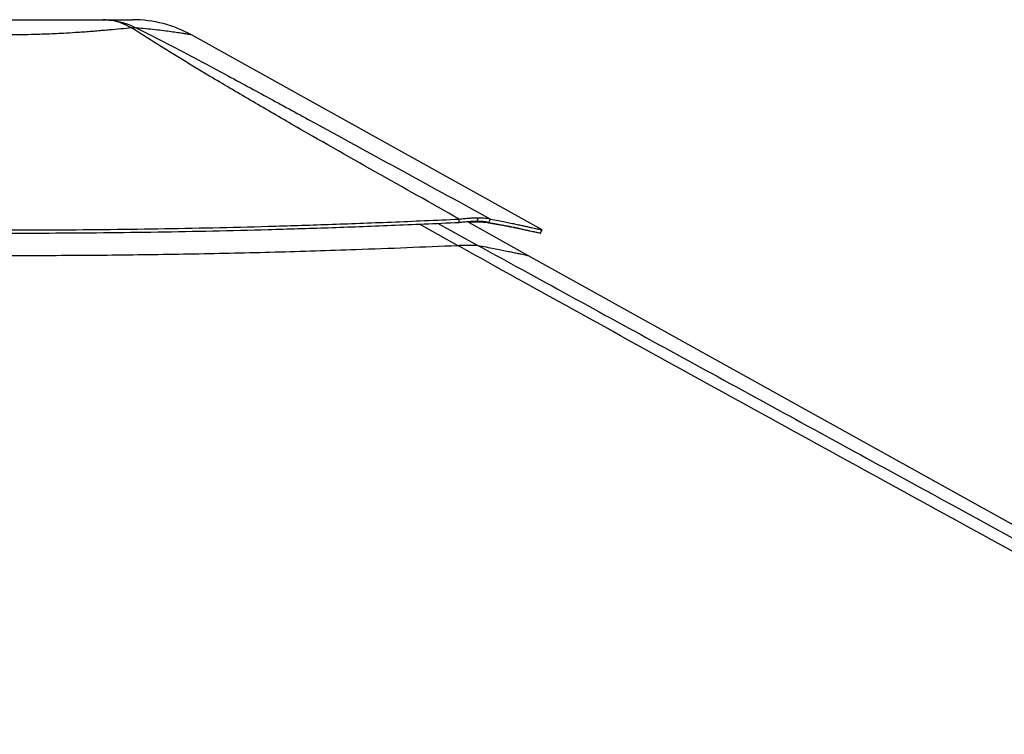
# Model space of a CAD drawing. Header units: millimetres. Extents: x 1591 to 17407, y 888 to 16227.
# Tile 28 of 78: x 6322 to 7398, y 6490 to 7271. Entities that reach past the tile are written whole.
import ezdxf

# ---------------------------------------------------------------- set-up
doc = ezdxf.new("R2010")
doc.units = ezdxf.units.MM

msp = doc.modelspace()

# ---------------------------------------------------------------- linework, layer by layer
at = {"color": 7, "linetype": 'Continuous', "lineweight": 25, "ltscale": 2}
for p, q in [((6893.2, 7041.2), (6509.7, 7254.4)), ((6802.3, 7049.4), (6802.5, 7053)), ((6822.2, 7050.7), (6823.2, 7054.5)), ((6822.3, 7050.7), (6823.3, 7054.5)), ((6823.3, 7054.5), (6823.2, 7054.5)), ((6834.9, 7049.4), (6836.7, 7053)), ((6877.6, 7013.3), (6811.1, 7050.2)), ((6822.3, 7050.7), (6822.2, 7050.7)), ((6815.1, 7024.6), (6815.1, 7024.6)), ((8635.6, 6035.9), (6877.6, 7013.3))]:
    msp.add_line(p, q, dxfattribs=at)
at = {"color": 8, "linetype": 'Continuous', "lineweight": 25, "ltscale": 2}
for p, q in [((6800.6, 7024.2), (6758.9, 7047.5)), ((6778.8, 7048.4), (6822.8, 7024.2)), ((6837.3, 7048.1), (6834.9, 7049.4))]:
    msp.add_line(p, q, dxfattribs=at)
at = {"color": 7, "linetype": 'Continuous', "lineweight": 25, "ltscale": 2, "flags": 128}
msp.add_lwpolyline([(6891.3, 7037.7), (6892.2, 7039.5), (6893.2, 7041.2)], dxfattribs=at)
at = {"color": 7, "linetype": 'Continuous', "lineweight": 25, "ltscale": 4}
for centre, radius, start, end in [((6445.6, 7139), 132, 60.9284, 90), ((6446.8, 7212.6), 49.4, 86.9627, 93.0124)]:
    msp.add_arc(centre, radius, start, end, dxfattribs=at)
at = {"color": 7, "linetype": 'Continuous', "lineweight": 25, "ltscale": 2}
for points, knots in [([(6210.3, 7271), (6214.3, 7271), (6221, 7271), (6231.2, 7271), (6242.9, 7271), (6257.6, 7271), (6275.1, 7271), (6290.1, 7271), (6302.2, 7271), (6312, 7271), (6322.9, 7271), (6335.8, 7271), (6350.4, 7271), (6363.4, 7271), (6374.6, 7271), (6386.2, 7271), (6399.4, 7271), (6408.5, 7271), (6412.9, 7271)], [0, 0, 0, 0, 0.068541, 0.115176, 0.161813, 0.248997, 0.33256, 0.410256, 0.459449, 0.500033, 0.546418, 0.609271, 0.680175, 0.751069, 0.794319, 0.843958, 0.925587, 1, 1, 1, 1]), ([(6444.2, 7262), (6440.9, 7263.8), (6434.1, 7267.4), (6423.6, 7270.4), (6416.5, 7270.8), (6412.9, 7271)], [0, 0, 0, 0, 0.3304598, 0.6637068, 1, 1, 1, 1]), ([(6412.9, 7271), (6417.1, 7270.8), (6425.5, 7270.4), (6437.8, 7267.4), (6445.6, 7263.8), (6449.4, 7262)], [0, 0, 0, 0, 0.336288, 0.669535, 1, 1, 1, 1]), ([(6412.9, 7271), (6416.4, 7271), (6423.4, 7271), (6431.6, 7271), (6437.9, 7271), (6442.4, 7271), (6444.9, 7271), (6445.9, 7271), (6445.6, 7271), (6445.6, 7271)], [0, 0, 0, 0, 0.165699, 0.332086, 0.497948, 0.6651, 0.832727, 0.999967, 1, 1, 1, 1]), ([(6444.2, 7262), (6440.4, 7261.6), (6432.8, 7260.9), (6422.2, 7260), (6413.3, 7259.2), (6406.2, 7258.6), (6398.9, 7258), (6391.2, 7257.4), (6381.5, 7256.8), (6370.9, 7256.1), (6357.1, 7255.4), (6342.8, 7254.9), (6329.3, 7254.6), (6319.3, 7254.5), (6308.7, 7254.4), (6297.8, 7254.5), (6286.8, 7254.7), (6278.5, 7255), (6270.2, 7255.3), (6261.9, 7255.6), (6253.7, 7256.1), (6246.5, 7256.5), (6237.3, 7257.1), (6226.3, 7257.8), (6213.1, 7258.9), (6200.4, 7260), (6189, 7261.1), (6182.2, 7261.7), (6179, 7262)], [0, 0, 0, 0, 0.055011, 0.110324, 0.138656, 0.167049, 0.195629, 0.224275, 0.255079, 0.302654, 0.33876, 0.399529, 0.448782, 0.474348, 0.499966, 0.555006, 0.582663, 0.610797, 0.638998, 0.667618, 0.696453, 0.72536, 0.744894, 0.796165, 0.847971, 0.900554, 0.953668, 1, 1, 1, 1]), ([(6802.5, 7053), (6771.8, 7070.3), (6710.3, 7104.8), (6634.2, 7148.1), (6573.9, 7183.1), (6534.3, 7206.4), (6500.1, 7227), (6471.5, 7244.6), (6453.3, 7256.2), (6444.2, 7262)], [0, 0, 0, 0, 0.249825, 0.49966, 0.624652, 0.749642, 0.833103, 0.916566, 1, 1, 1, 1]), ([(6449.4, 7262), (6460.9, 7256.2), (6483.9, 7244.7), (6517.1, 7227.1), (6555.3, 7206.6), (6598.4, 7183.3), (6662.5, 7148.3), (6741.9, 7104.9), (6805.1, 7070.3), (6836.7, 7053)], [0, 0, 0, 0, 0.083076, 0.16618, 0.249282, 0.374252, 0.499225, 0.749604, 1, 1, 1, 1]), ([(5818, 7051.7), (5820.2, 7051.7), (5824.9, 7051.5), (5832.6, 7051.2), (5841.5, 7050.9), (5851.1, 7050.6), (5860.2, 7050.3), (5868.5, 7050), (5875.5, 7049.8), (5881.5, 7049.6), (5886.8, 7049.4), (5895.7, 7049.1), (5907.9, 7048.7), (5923.9, 7048.2), (5939.7, 7047.7), (5955.7, 7047.3), (5974.6, 7046.7), (5996.5, 7046.1), (6021.3, 7045.4), (6050.8, 7044.7), (6085.2, 7043.9), (6124.2, 7043.1), (6166.2, 7042.4), (6211.2, 7041.8), (6259.5, 7041.4), (6307, 7041.2), (6358.3, 7041.2), (6413.6, 7041.6), (6473.2, 7042.4), (6533.4, 7043.5), (6584.5, 7044.8), (6626.6, 7046.1), (6659.8, 7047.2), (6693.7, 7048.4), (6728.7, 7049.8), (6765.1, 7051.3), (6789.8, 7052.4), (6802.5, 7053)], [0, 0, 0, 0, 0.006631, 0.014557, 0.023791, 0.034233, 0.043897, 0.052034, 0.059644, 0.065369, 0.070697, 0.075849, 0.092793, 0.108069, 0.125091, 0.141209, 0.156776, 0.18317, 0.208079, 0.23214, 0.273167, 0.312549, 0.350677, 0.400326, 0.448841, 0.496596, 0.543867, 0.603733, 0.663715, 0.724303, 0.786083, 0.819146, 0.852928, 0.887531, 0.923333, 0.960579, 1, 1, 1, 1]), ([(6802.5, 7053), (6804.4, 7053.2), (6808.1, 7053.7), (6813.5, 7054.1), (6818.6, 7054.4), (6821.7, 7054.4), (6823.2, 7054.5)], [0, 0, 0, 0, 0.248548, 0.49102, 0.746737, 1, 1, 1, 1]), ([(6823.3, 7054.5), (6824.8, 7054.4), (6827.6, 7054.4), (6832.5, 7054), (6835, 7053.4), (6836.7, 7053)], [0, 0, 0, 0, 0.253108, 0.508681, 1, 1, 1, 1]), ([(6836.7, 7053), (6839.5, 7052.5), (6845, 7051.4), (6852.3, 7049.9), (6858.8, 7048.6), (6864.5, 7047.4), (6869.6, 7046.3), (6874, 7045.3), (6878, 7044.5), (6882.7, 7043.5), (6887.4, 7042.4), (6891.2, 7041.6), (6893, 7041.2), (6893.1, 7041.2), (6893.2, 7041.2)], [0, 0, 0, 0, 0.076162, 0.148273, 0.217637, 0.284711, 0.350219, 0.414301, 0.477426, 0.539654, 0.668209, 0.795305, 0.922094, 1, 1, 1, 1]), ([(5818.3, 7048.1), (5820.4, 7048.1), (5825.1, 7047.9), (5832.8, 7047.6), (5841.8, 7047.3), (5851.3, 7047), (5860.5, 7046.7), (5868.7, 7046.5), (5875.7, 7046.2), (5881.7, 7046), (5887, 7045.9), (5895.9, 7045.6), (5908.1, 7045.2), (5924.1, 7044.7), (5939.9, 7044.2), (5955.8, 7043.7), (5974.8, 7043.2), (5996.7, 7042.5), (6021.4, 7041.9), (6050.9, 7041.1), (6085.3, 7040.3), (6124.3, 7039.6), (6166.3, 7038.9), (6211.3, 7038.3), (6259.5, 7037.9), (6307, 7037.7), (6358.3, 7037.7), (6413.5, 7038.1), (6473.1, 7038.9), (6533.2, 7040), (6584.3, 7041.3), (6626.4, 7042.5), (6659.6, 7043.6), (6693.5, 7044.8), (6728.5, 7046.2), (6764.9, 7047.7), (6789.6, 7048.8), (6802.3, 7049.4)], [0, 0, 0, 0, 0.006631, 0.014557, 0.02379, 0.034233, 0.043897, 0.052033, 0.059643, 0.065368, 0.070696, 0.075848, 0.092791, 0.108067, 0.125089, 0.141207, 0.156774, 0.183167, 0.208076, 0.232137, 0.273164, 0.312547, 0.350675, 0.400326, 0.448842, 0.496598, 0.543871, 0.603738, 0.663722, 0.724311, 0.786091, 0.819153, 0.852935, 0.887536, 0.923338, 0.960581, 1, 1, 1, 1]), ([(6802.3, 7049.4), (6804.1, 7049.6), (6807.7, 7050), (6812.9, 7050.4), (6817.8, 7050.7), (6820.7, 7050.7), (6822.2, 7050.7)], [0, 0, 0, 0, 0.249113, 0.491695, 0.74717, 1, 1, 1, 1]), ([(6837.3, 7048.1), (6836.6, 7048.3), (6835.1, 7048.7), (6832.1, 7049.1), (6828.3, 7049.5), (6824.4, 7049.6), (6820.6, 7049.7), (6817.1, 7049.7), (6814.4, 7049.7), (6812.6, 7049.6), (6812.2, 7049.6)], [0, 0, 0, 0, 0.160849, 0.316312, 0.480632, 0.64398, 0.749729, 0.857066, 0.966571, 1, 1, 1, 1]), ([(6822.3, 7050.7), (6823.7, 7050.7), (6826.4, 7050.7), (6831, 7050.3), (6833.4, 7049.8), (6834.9, 7049.4)], [0, 0, 0, 0, 0.25268, 0.508019, 1, 1, 1, 1]), ([(6834.9, 7049.4), (6837.8, 7048.9), (6843.3, 7047.8), (6850.5, 7046.3), (6857, 7045), (6862.7, 7043.8), (6867.7, 7042.8), (6872.2, 7041.8), (6876.1, 7041), (6880.8, 7040), (6885.4, 7038.9), (6889.2, 7038.1), (6891, 7037.7), (6891.2, 7037.7), (6891.3, 7037.7)], [0, 0, 0, 0, 0.0761602, 0.148271, 0.2176352, 0.2847103, 0.3502194, 0.4143034, 0.477431, 0.5396619, 0.6682241, 0.7953284, 0.9221259, 1, 1, 1, 1]), ([(6868, 7042.7), (6867.6, 7042.8), (6866.3, 7043), (6864.2, 7043.4), (6861.7, 7043.9), (6858.9, 7044.4), (6856.5, 7044.9), (6854.6, 7045.2), (6853.4, 7045.4), (6852, 7045.7), (6850.6, 7045.9), (6849.1, 7046.2), (6847.7, 7046.4), (6846.2, 7046.7), (6844.4, 7047), (6842.4, 7047.3), (6840.5, 7047.6), (6838.8, 7047.9), (6837.8, 7048.1), (6837.3, 7048.1)], [0, 0, 0, 0, 0.059565, 0.149439, 0.242783, 0.339956, 0.444303, 0.482939, 0.523655, 0.566866, 0.612551, 0.661524, 0.697762, 0.743388, 0.798312, 0.859562, 0.914309, 0.961095, 1, 1, 1, 1]), ([(5820, 7022.9), (5846.2, 7022.1), (5898.6, 7020.5), (5966, 7018.6), (6022, 7017.1), (6066.3, 7016.1), (6110.8, 7015.2), (6155.3, 7014.5), (6199.9, 7013.9), (6244.5, 7013.5), (6289.2, 7013.3), (6333.9, 7013.2), (6378.5, 7013.4), (6423.2, 7013.7), (6467.8, 7014.3), (6512.3, 7015), (6556.8, 7015.9), (6601.1, 7017), (6645.3, 7018.3), (6693.4, 7019.9), (6745.2, 7021.9), (6782.1, 7023.4), (6800.6, 7024.2)], [0, 0, 0, 0, 0.081045, 0.162088, 0.207274, 0.252459, 0.297646, 0.342833, 0.38802, 0.433207, 0.478395, 0.523583, 0.568771, 0.61396, 0.659148, 0.704337, 0.749526, 0.794715, 0.839905, 0.885094, 0.942547, 1, 1, 1, 1]), ([(6800.6, 7024.2), (6802.1, 7024.3), (6805.3, 7024.4), (6810.4, 7024.6), (6813.3, 7024.6), (6815.1, 7024.6)], [0, 0, 0, 0, 0.293038, 0.592609, 1, 1, 1, 1]), ([(8850.5, 5900.6), (8643.9, 6013.4), (8249.9, 6228.7), (7764, 6494.5), (7392.4, 6697.9), (7116.3, 6849.5), (6919.2, 6958.3), (6814.1, 7016.7), (6800.6, 7024.2)], [0, 0, 0, 0, 0.301873, 0.575751, 0.710508, 0.845265, 0.980021, 1, 1, 1, 1]), ([(6815.1, 7024.6), (6815.8, 7024.6), (6817.5, 7024.6), (6819.7, 7024.5), (6821.6, 7024.4), (6822.4, 7024.3), (6822.8, 7024.2)], [0, 0, 0, 0, 0.183316, 0.450417, 0.724317, 1, 1, 1, 1])]:
    msp.add_open_spline(points, degree=3, knots=knots, dxfattribs=at)
at = {"color": 8, "linetype": 'Continuous', "lineweight": 25, "ltscale": 2}
for points, knots in [([(6509.7, 7254.4), (6509.6, 7254.4), (6509.3, 7254.5), (6506.8, 7254.9), (6502.7, 7255.6), (6498.3, 7256.3), (6493.2, 7257), (6487.7, 7257.8), (6479.5, 7258.9), (6470.1, 7260), (6460.1, 7261), (6452.8, 7261.7), (6449.4, 7262)], [0, 0, 0, 0, 0.109845, 0.220831, 0.33513, 0.450579, 0.48964, 0.592082, 0.695296, 0.800851, 0.907171, 1, 1, 1, 1]), ([(6822.8, 7024.2), (6836.6, 7016.7), (6919.9, 6971), (7072.5, 6887.5), (7349.8, 6735.8), (7557.6, 6622.3), (7696.1, 6546.6)], [0, 0, 0, 0, 0.047106, 0.285328, 0.523551, 1, 1, 1, 1]), ([(6822.8, 7024.2), (6826, 7023.6), (6832.2, 7022.5), (6840.5, 7020.8), (6848, 7019.3), (6854.7, 7018), (6860.7, 7016.7), (6865.8, 7015.7), (6870.1, 7014.8), (6873.4, 7014.1), (6875.8, 7013.6), (6877.2, 7013.3), (6877.8, 7013.2), (6877.6, 7013.3), (6877.6, 7013.3)], [0, 0, 0, 0, 0.085927, 0.171853, 0.257928, 0.344002, 0.434525, 0.525089, 0.615611, 0.706173, 0.796695, 0.887257, 0.977778, 1, 1, 1, 1])]:
    msp.add_open_spline(points, degree=3, knots=knots, dxfattribs=at)

doc.saveas('drawing.dxf')
